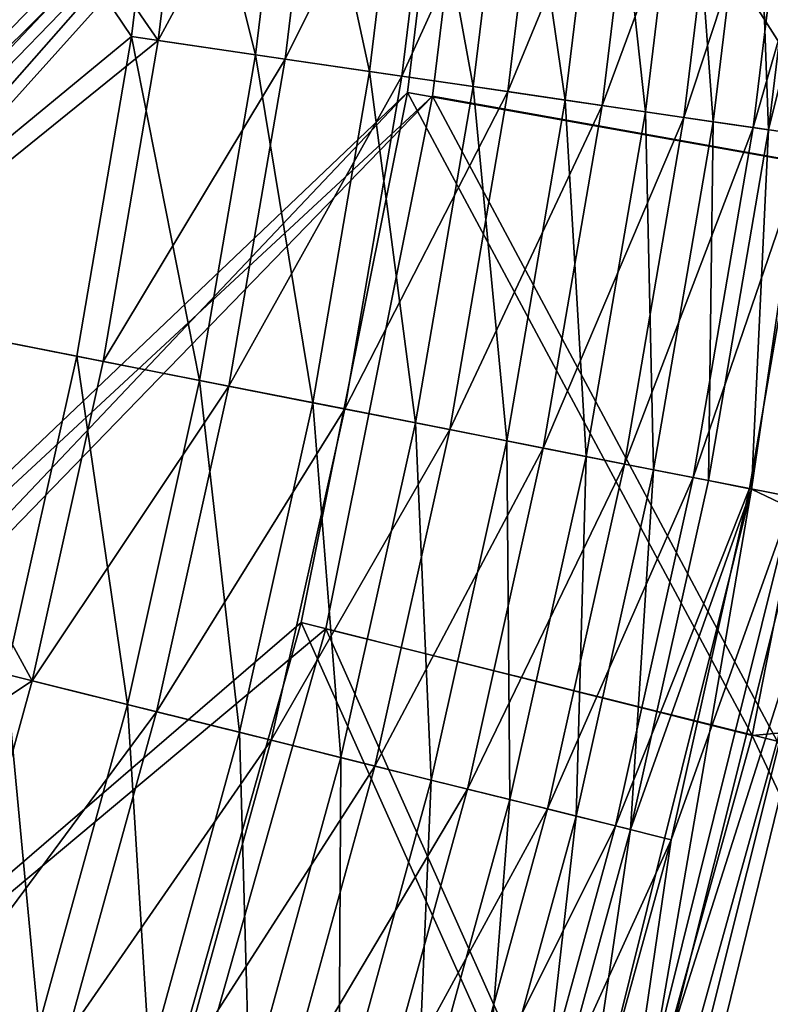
# Model space of a CAD drawing. Header units: metres. Extents: x 0 to 904, y -904 to 0.
# Tile 194 of 246: x 788 to 838, y -484 to -417. Entities that reach past the tile are written whole.
import ezdxf

# ---------------------------------------------------------------- set-up
doc = ezdxf.new("R2010")
doc.units = ezdxf.units.M

msp = doc.modelspace()

# ---------------------------------------------------------------- linework, layer by layer
at = {"layer": 'top0123'}
for points in [[(834.61853, -487.797852, 2032.059692), (845.782166, -442.193207, 2032.059692), (834.618469, -487.797852, 194.059708)], [(845.782166, -442.193207, 2032.059692), (845.782104, -442.193237, 194.059708), (834.618469, -487.797852, 194.059708)], [(834.618469, -487.797852, 194.059708), (845.782104, -442.193237, 194.059708), (838.455444, -488.928162, 194.059708)], [(845.782166, -442.193207, 2032.059692), (834.61853, -487.797852, 2032.059692), (838.455505, -488.928162, 2032.059692)]]:
    msp.add_3dface(points, dxfattribs=at)
at = {"layer": 'top0123413'}
for points in [[(821.526306, -350.769836, 106.817665), (608.480347, -591.158813, 106.480179), (244.305359, -74.93528, 117.346581)], [(819.806702, -350.769836, 109.839348), (244.305359, -76.679497, 120.325508), (609.729675, -592.958801, 109.443001)], [(608.480347, -591.158813, 106.480179), (821.526306, -350.769836, 106.817665), (619.882996, -584.848328, 106.417328)], [(819.806702, -350.769836, 109.839348), (609.729675, -592.958801, 109.443001), (620.769714, -586.848938, 109.382149)], [(821.526306, -350.769836, 106.817665), (819.922607, -386.521484, 106.396187), (619.882996, -584.848328, 106.417328)], [(818.208801, -386.393005, 109.419388), (819.806702, -350.769836, 109.839348), (620.769714, -586.848938, 109.382149)], [(619.882996, -584.848328, 106.417328), (819.922607, -386.521484, 106.396187), (631.289673, -581.079224, 106.323059)], [(818.208801, -386.393005, 109.419388), (620.769714, -586.848938, 109.382149), (631.814636, -583.199524, 109.290871)], [(819.922607, -386.521484, 106.396187), (646.610596, -579.310791, 106.155792), (631.289673, -581.079224, 106.323059)], [(646.647461, -581.487488, 109.128922), (818.208801, -386.393005, 109.419388), (631.814636, -583.199524, 109.290871)], [(819.922607, -386.521484, 106.396187), (815.538086, -422.606201, 106.004929), (646.610596, -579.310791, 106.155792)], [(813.840027, -422.346161, 109.029549), (818.208801, -386.393005, 109.419388), (646.647461, -581.487488, 109.128922)], [(818.208801, -386.393005, 109.419388), (813.840027, -422.346161, 109.029549), (844.558472, -427.818359, 163.059708)], [(815.538086, -422.606201, 106.004929), (819.922607, -386.521484, 106.396187), (846.269775, -428.085388, 160.059708)], [(849.037476, -389.40976, 163.059708), (818.208801, -386.393005, 109.419388), (844.558472, -427.818359, 163.059708)], [(819.922607, -386.521484, 106.396187), (850.764343, -389.543671, 160.059708), (846.269775, -428.085388, 160.059708)], [(815.538086, -422.606201, 106.004929), (661.931274, -581.076904, 105.944893), (646.610596, -579.310791, 106.155792)], [(661.480042, -583.197266, 108.924751), (813.840027, -422.346161, 109.029549), (646.647461, -581.487488, 109.128922)], [(806.660278, -458.147522, 108.676285), (813.840027, -422.346161, 109.029549), (661.480042, -583.197266, 108.924751)], [(815.538086, -422.606201, 106.004929), (808.325867, -458.564453, 105.650124), (661.931274, -581.076904, 105.944893)], [(813.840027, -422.346161, 109.029549), (806.660278, -458.147522, 108.676285), (837.123169, -465.765686, 163.059708)], [(808.325867, -458.564453, 105.650124), (815.538086, -422.606201, 106.004929), (838.808777, -466.164246, 160.059708)], [(844.558472, -427.818359, 163.059708), (813.840027, -422.346161, 109.029549), (837.123169, -465.765686, 163.059708)], [(815.538086, -422.606201, 106.004929), (846.269775, -428.085388, 160.059708), (838.808777, -466.164246, 160.059708)], [(837.123169, -465.765686, 163.059708), (875.356934, -462.273651, 163.059708), (844.558472, -427.818359, 163.059708)], [(796.697876, -493.406921, 108.364059), (806.660278, -458.147522, 108.676285), (661.480042, -583.197266, 108.924751)], [(808.325867, -458.564453, 105.650124), (798.332703, -493.929596, 105.336967), (661.931274, -581.076904, 105.944893)], [(806.660278, -458.147522, 108.676285), (796.697876, -493.406921, 108.364059), (826.776184, -503.024536, 163.059708)], [(798.332703, -493.929596, 105.336967), (808.325867, -458.564453, 105.650124), (828.425903, -503.552216, 160.059708)], [(837.123169, -465.765686, 163.059708), (806.660278, -458.147522, 108.676285), (826.776184, -503.024536, 163.059708)], [(808.325867, -458.564453, 105.650124), (838.808777, -466.164246, 160.059708), (828.425903, -503.552216, 160.059708)], [(860.827881, -516.496765, 163.059708), (875.356934, -462.273651, 163.059708), (837.123169, -465.765686, 163.059708)], [(826.776184, -503.024536, 163.059708), (860.827881, -516.496765, 163.059708), (837.123169, -465.765686, 163.059708)], [(863.681091, -517.423828, 160.059708), (828.425903, -503.552216, 160.059708), (838.808777, -466.164246, 160.059708)]]:
    msp.add_3dface(points, dxfattribs=at)
at = {"layer": 'top0123414'}
for points in [[(795.211487, -418.575562, 2146.195557), (773.34668, -436.580566, 2158.056641), (779.411438, -395.186523, 2158.056641)], [(774.719421, -436.850891, 2160.710449), (797.018494, -418.840027, 2148.575684), (780.804016, -395.32135, 2160.710449)], [(797.836792, -396.970398, 2146.195557), (795.211487, -418.575562, 2146.195557), (779.411438, -395.186523, 2158.056641)], [(780.804016, -395.32135, 2160.710449), (797.018494, -418.840027, 2148.575684), (799.654602, -397.146362, 2148.575684)], [(803.574646, -419.799591, 2139.121094), (795.211487, -418.575562, 2146.195557), (797.836792, -396.970398, 2146.195557)], [(797.018494, -418.840027, 2148.575684), (808.261719, -397.979675, 2141.337891), (799.654602, -397.146362, 2148.575684)], [(806.249756, -397.784882, 2139.121094), (803.574646, -419.799591, 2139.121094), (797.836792, -396.970398, 2146.195557)], [(808.261719, -397.979675, 2141.337891), (797.018494, -418.840027, 2148.575684), (805.574707, -420.092316, 2141.337891)], [(811.288269, -420.928558, 2131.384766), (803.574646, -419.799591, 2139.121094), (806.249756, -397.784882, 2139.121094)], [(816.200256, -398.74826, 2133.423096), (808.261719, -397.979675, 2141.337891), (805.574707, -420.092316, 2141.337891)], [(814.009277, -398.536133, 2131.384766), (811.288269, -420.928558, 2131.384766), (806.249756, -397.784882, 2139.121094)], [(805.574707, -420.092316, 2141.337891), (813.466309, -421.247345, 2133.423096), (816.200256, -398.74826, 2133.423096)], [(818.280579, -421.951965, 2123.07959), (811.288269, -420.928558, 2131.384766), (814.009277, -398.536133, 2131.384766)], [(813.466309, -421.247345, 2133.423096), (823.396545, -399.444977, 2124.92627), (816.200256, -398.74826, 2133.423096)], [(821.043213, -399.217133, 2123.07959), (818.280579, -421.951965, 2123.07959), (814.009277, -398.536133, 2131.384766)], [(823.396545, -399.444977, 2124.92627), (813.466309, -421.247345, 2133.423096), (820.619995, -422.294342, 2124.92627)], [(824.497192, -422.861816, 2114.308105), (818.280579, -421.951965, 2123.07959), (821.043213, -399.217133, 2123.07959)], [(829.794434, -400.064392, 2115.952148), (823.396545, -399.444977, 2124.92627), (820.619995, -422.294342, 2124.92627)], [(827.296814, -399.822571, 2114.308105), (824.497192, -422.861816, 2114.308105), (821.043213, -399.217133, 2123.07959)], [(820.619995, -422.294342, 2124.92627), (826.980042, -423.225189, 2115.952148), (829.794434, -400.064392, 2115.952148)], [(829.901917, -423.652832, 2105.177246), (824.497192, -422.861816, 2114.308105), (827.296814, -399.822571, 2114.308105)], [(826.980042, -423.225189, 2115.952148), (835.35675, -400.602905, 2106.61084), (829.794434, -400.064392, 2115.952148)], [(832.733643, -400.348938, 2105.177246), (829.901917, -423.652832, 2105.177246), (827.296814, -399.822571, 2114.308105)], [(835.35675, -400.602905, 2106.61084), (826.980042, -423.225189, 2115.952148), (832.50946, -424.034485, 2106.61084)], [(834.476868, -424.322449, 2095.796387), (829.901917, -423.652832, 2105.177246), (832.733643, -400.348938, 2105.177246)], [(840.065186, -401.058746, 2097.013428), (835.35675, -400.602905, 2106.61084), (832.50946, -424.034485, 2106.61084)], [(837.335876, -400.794525, 2095.796387), (834.476868, -424.322449, 2095.796387), (832.733643, -400.348938, 2105.177246)], [(838.222046, -424.870575, 2086.272217), (834.476868, -424.322449, 2095.796387), (837.335876, -400.794525, 2095.796387)], [(841.103333, -401.159271, 2086.272217), (838.222046, -424.870575, 2086.272217), (837.335876, -400.794525, 2095.796387)], [(832.50946, -424.034485, 2106.61084), (837.190063, -424.719543, 2097.013428), (840.065186, -401.058746, 2097.013428)], [(840.469482, -450.764801, 2063.059814), (837.065796, -449.128906, 2076.706299), (844.052551, -401.440186, 2076.706299)], [(844.052551, -401.440186, 2076.706299), (837.065796, -449.128906, 2076.706299), (838.222046, -424.870575, 2086.272217)], [(840.065186, -401.058746, 2097.013428), (837.190063, -424.719543, 2097.013428), (843.919556, -401.431915, 2087.269531)], [(837.190063, -424.719543, 2097.013428), (841.021667, -425.280334, 2087.269531), (843.919556, -401.431915, 2087.269531)], [(844.052551, -401.440186, 2076.706299), (838.222046, -424.870575, 2086.272217), (841.103333, -401.159271, 2086.272217)], [(795.211487, -418.575562, 2146.195557), (791.509399, -440.157288, 2146.195557), (773.34668, -436.580566, 2158.056641)], [(797.018494, -418.840027, 2148.575684), (774.719421, -436.850891, 2160.710449), (793.30127, -440.510132, 2148.575684)], [(799.802429, -441.790405, 2139.121094), (791.509399, -440.157288, 2146.195557), (795.211487, -418.575562, 2146.195557)], [(805.574707, -420.092316, 2141.337891), (797.018494, -418.840027, 2148.575684), (793.30127, -440.510132, 2148.575684)], [(803.574646, -419.799591, 2139.121094), (799.802429, -441.790405, 2139.121094), (795.211487, -418.575562, 2146.195557)], [(793.30127, -440.510132, 2148.575684), (801.785706, -442.180939, 2141.337891), (805.574707, -420.092316, 2141.337891)], [(807.451294, -443.296661, 2131.384766), (799.802429, -441.790405, 2139.121094), (803.574646, -419.799591, 2139.121094)], [(801.785706, -442.180939, 2141.337891), (813.466309, -421.247345, 2133.423096), (805.574707, -420.092316, 2141.337891)], [(811.288269, -420.928558, 2131.384766), (807.451294, -443.296661, 2131.384766), (803.574646, -419.799591, 2139.121094)], [(813.466309, -421.247345, 2133.423096), (801.785706, -442.180939, 2141.337891), (809.611084, -443.721985, 2133.423096)], [(814.38501, -444.662079, 2123.07959), (807.451294, -443.296661, 2131.384766), (811.288269, -420.928558, 2131.384766)], [(820.619995, -422.294342, 2124.92627), (813.466309, -421.247345, 2133.423096), (809.611084, -443.721985, 2133.423096)], [(818.280579, -421.951965, 2123.07959), (814.38501, -444.662079, 2123.07959), (811.288269, -420.928558, 2131.384766)], [(820.549438, -445.876038, 2114.308105), (814.38501, -444.662079, 2123.07959), (818.280579, -421.951965, 2123.07959)], [(824.497192, -422.861816, 2114.308105), (820.549438, -445.876038, 2114.308105), (818.280579, -421.951965, 2123.07959)], [(809.611084, -443.721985, 2133.423096), (816.704773, -445.118896, 2124.92627), (820.619995, -422.294342, 2124.92627)], [(816.704773, -445.118896, 2124.92627), (826.980042, -423.225189, 2115.952148), (820.619995, -422.294342, 2124.92627)], [(825.908752, -446.931427, 2105.177246), (820.549438, -445.876038, 2114.308105), (824.497192, -422.861816, 2114.308105)], [(829.901917, -423.652832, 2105.177246), (825.908752, -446.931427, 2105.177246), (824.497192, -422.861816, 2114.308105)], [(826.980042, -423.225189, 2115.952148), (816.704773, -445.118896, 2124.92627), (823.011475, -446.36087, 2115.952148)], [(832.50946, -424.034485, 2106.61084), (826.980042, -423.225189, 2115.952148), (823.011475, -446.36087, 2115.952148)], [(823.011475, -446.36087, 2115.952148), (828.494446, -447.440613, 2106.61084), (832.50946, -424.034485, 2106.61084)], [(830.445374, -447.824799, 2095.796387), (825.908752, -446.931427, 2105.177246), (829.901917, -423.652832, 2105.177246)], [(828.494446, -447.440613, 2106.61084), (837.190063, -424.719543, 2097.013428), (832.50946, -424.034485, 2106.61084)], [(834.476868, -424.322449, 2095.796387), (830.445374, -447.824799, 2095.796387), (829.901917, -423.652832, 2105.177246)], [(828.494446, -447.440613, 2106.61084), (833.135742, -448.354614, 2097.013428), (837.190063, -424.719543, 2097.013428)], [(834.159119, -448.556122, 2086.272217), (830.445374, -447.824799, 2095.796387), (834.476868, -424.322449, 2095.796387)], [(833.135742, -448.354614, 2097.013428), (841.021667, -425.280334, 2087.269531), (837.190063, -424.719543, 2097.013428)], [(838.222046, -424.870575, 2086.272217), (834.159119, -448.556122, 2086.272217), (834.476868, -424.322449, 2095.796387)], [(833.135742, -448.354614, 2097.013428), (836.935181, -449.102814, 2087.269531), (841.021667, -425.280334, 2087.269531)], [(837.065796, -449.128906, 2076.706299), (834.159119, -448.556122, 2086.272217), (838.222046, -424.870575, 2086.272217)], [(836.935181, -449.102814, 2087.269531), (839.908936, -449.688782, 2077.482666), (841.021667, -425.280334, 2087.269531)], [(791.509399, -440.157288, 2146.195557), (786.72644, -461.635529, 2146.195557), (773.34668, -436.580566, 2158.056641)], [(764.48468, -477.981659, 2160.710449), (788.498718, -462.076355, 2148.575684), (774.719421, -436.850891, 2160.710449)], [(774.719421, -436.850891, 2160.710449), (788.498718, -462.076355, 2148.575684), (793.30127, -440.510132, 2148.575684)], [(786.72644, -461.635529, 2146.195557), (791.509399, -440.157288, 2146.195557), (794.928772, -463.675751, 2139.121094)], [(794.928772, -463.675751, 2139.121094), (791.509399, -440.157288, 2146.195557), (799.802429, -441.790405, 2139.121094)], [(788.498718, -462.076355, 2148.575684), (801.785706, -442.180939, 2141.337891), (793.30127, -440.510132, 2148.575684)], [(802.494019, -465.557526, 2131.384766), (794.928772, -463.675751, 2139.121094), (799.802429, -441.790405, 2139.121094)], [(807.451294, -443.296661, 2131.384766), (802.494019, -465.557526, 2131.384766), (799.802429, -441.790405, 2139.121094)], [(801.785706, -442.180939, 2141.337891), (788.498718, -462.076355, 2148.575684), (796.890381, -464.163666, 2141.337891)], [(809.611084, -443.721985, 2133.423096), (801.785706, -442.180939, 2141.337891), (796.890381, -464.163666, 2141.337891)], [(809.351929, -467.263336, 2123.07959), (802.494019, -465.557526, 2131.384766), (807.451294, -443.296661, 2131.384766)], [(814.38501, -444.662079, 2123.07959), (809.351929, -467.263336, 2123.07959), (807.451294, -443.296661, 2131.384766)], [(796.890381, -464.163666, 2141.337891), (804.630188, -466.088867, 2133.423096), (809.611084, -443.721985, 2133.423096)], [(804.630188, -466.088867, 2133.423096), (816.704773, -445.118896, 2124.92627), (809.611084, -443.721985, 2133.423096)], [(815.448975, -468.779907, 2114.308105), (809.351929, -467.263336, 2123.07959), (814.38501, -444.662079, 2123.07959)], [(820.549438, -445.876038, 2114.308105), (815.448975, -468.779907, 2114.308105), (814.38501, -444.662079, 2123.07959)], [(816.704773, -445.118896, 2124.92627), (804.630188, -466.088867, 2133.423096), (811.646301, -467.834045, 2124.92627)], [(823.011475, -446.36087, 2115.952148), (816.704773, -445.118896, 2124.92627), (811.646301, -467.834045, 2124.92627)], [(815.448975, -468.779907, 2114.308105), (820.549438, -445.876038, 2114.308105), (820.749695, -470.098389, 2105.177246)], [(820.749695, -470.098389, 2105.177246), (820.549438, -445.876038, 2114.308105), (825.908752, -446.931427, 2105.177246)], [(811.646301, -467.834045, 2124.92627), (817.884094, -469.38562, 2115.952148), (823.011475, -446.36087, 2115.952148)], [(817.884094, -469.38562, 2115.952148), (828.494446, -447.440613, 2106.61084), (823.011475, -446.36087, 2115.952148)], [(817.884094, -469.38562, 2115.952148), (823.307129, -470.734528, 2106.61084), (828.494446, -447.440613, 2106.61084)], [(825.236694, -471.214478, 2095.796387), (820.749695, -470.098389, 2105.177246), (825.908752, -446.931427, 2105.177246)], [(823.307129, -470.734528, 2106.61084), (833.135742, -448.354614, 2097.013428), (828.494446, -447.440613, 2106.61084)], [(830.445374, -447.824799, 2095.796387), (825.236694, -471.214478, 2095.796387), (825.908752, -446.931427, 2105.177246)], [(828.909851, -472.128143, 2086.272217), (825.236694, -471.214478, 2095.796387), (830.445374, -447.824799, 2095.796387)], [(834.159119, -448.556122, 2086.272217), (828.909851, -472.128143, 2086.272217), (830.445374, -447.824799, 2095.796387)], [(827.897705, -471.876373, 2097.013428), (833.135742, -448.354614, 2097.013428), (823.307129, -470.734528, 2106.61084)], [(836.935181, -449.102814, 2087.269531), (833.135742, -448.354614, 2097.013428), (827.897705, -471.876373, 2097.013428)], [(834.159119, -448.556122, 2086.272217), (837.065796, -449.128906, 2076.706299), (828.909851, -472.128143, 2086.272217)], [(828.642395, -497.981201, 2063.059814), (825.31311, -496.358673, 2076.706299), (837.065796, -449.128906, 2076.706299)], [(837.065796, -449.128906, 2076.706299), (825.31311, -496.358673, 2076.706299), (828.909851, -472.128143, 2086.272217)], [(831.65564, -472.811127, 2087.269531), (836.935181, -449.102814, 2087.269531), (827.897705, -471.876373, 2097.013428)], [(840.469482, -450.764801, 2063.059814), (828.642395, -497.981201, 2063.059814), (837.065796, -449.128906, 2076.706299)], [(839.908936, -449.688782, 2077.482666), (836.935181, -449.102814, 2087.269531), (831.65564, -472.811127, 2087.269531)], [(828.087158, -497.196564, 2077.482666), (839.908936, -449.688782, 2077.482666), (831.65564, -472.811127, 2087.269531)], [(842.727234, -451.213898, 2066.059814), (839.908936, -449.688782, 2077.482666), (828.087158, -497.196564, 2077.482666)], [(842.50769, -502.187195, 2063.059814), (828.642395, -497.981201, 2063.059814), (840.469482, -450.764801, 2063.059814)], [(830.845276, -498.649445, 2066.059814), (842.727234, -451.213898, 2066.059814), (828.087158, -497.196564, 2077.482666)], [(842.727234, -451.213898, 2066.059814), (830.845276, -498.649445, 2066.059814), (842.50769, -502.187195, 2066.059814)], [(788.498718, -462.076355, 2148.575684), (764.48468, -477.981659, 2160.710449), (782.614502, -483.45752, 2148.575684)], [(780.866211, -482.929474, 2146.195557), (786.72644, -461.635529, 2146.195557), (788.957458, -485.373352, 2139.121094)], [(796.890381, -464.163666, 2141.337891), (788.498718, -462.076355, 2148.575684), (782.614502, -483.45752, 2148.575684)], [(786.72644, -461.635529, 2146.195557), (794.928772, -463.675751, 2139.121094), (788.957458, -485.373352, 2139.121094)], [(788.957458, -485.373352, 2139.121094), (794.928772, -463.675751, 2139.121094), (796.420288, -487.62738, 2131.384766)], [(794.928772, -463.675751, 2139.121094), (802.494019, -465.557526, 2131.384766), (796.420288, -487.62738, 2131.384766)], [(782.614502, -483.45752, 2148.575684), (790.892456, -485.957794, 2141.337891), (796.890381, -464.163666, 2141.337891)], [(790.892456, -485.957794, 2141.337891), (804.630188, -466.088867, 2133.423096), (796.890381, -464.163666, 2141.337891)], [(804.630188, -466.088867, 2133.423096), (790.892456, -485.957794, 2141.337891), (798.527527, -488.263855, 2133.423096)], [(796.420288, -487.62738, 2131.384766), (802.494019, -465.557526, 2131.384766), (803.185303, -489.670685, 2123.07959)], [(811.646301, -467.834045, 2124.92627), (804.630188, -466.088867, 2133.423096), (798.527527, -488.263855, 2133.423096)], [(802.494019, -465.557526, 2131.384766), (809.351929, -467.263336, 2123.07959), (803.185303, -489.670685, 2123.07959)], [(803.185303, -489.670685, 2123.07959), (809.351929, -467.263336, 2123.07959), (809.199768, -491.487274, 2114.308105)], [(809.351929, -467.263336, 2123.07959), (815.448975, -468.779907, 2114.308105), (809.199768, -491.487274, 2114.308105)], [(798.527527, -488.263855, 2133.423096), (805.448608, -490.354279, 2124.92627), (811.646301, -467.834045, 2124.92627)], [(805.448608, -490.354279, 2124.92627), (817.884094, -469.38562, 2115.952148), (811.646301, -467.834045, 2124.92627)], [(805.448608, -490.354279, 2124.92627), (811.601868, -492.212799, 2115.952148), (817.884094, -469.38562, 2115.952148)], [(809.199768, -491.487274, 2114.308105), (815.448975, -468.779907, 2114.308105), (814.428711, -493.06662, 2105.177246)], [(811.601868, -492.212799, 2115.952148), (823.307129, -470.734528, 2106.61084), (817.884094, -469.38562, 2115.952148)], [(815.448975, -468.779907, 2114.308105), (820.749695, -470.098389, 2105.177246), (814.428711, -493.06662, 2105.177246)], [(816.951538, -493.828583, 2106.61084), (823.307129, -470.734528, 2106.61084), (811.601868, -492.212799, 2115.952148)], [(814.428711, -493.06662, 2105.177246), (820.749695, -470.098389, 2105.177246), (818.85498, -494.403503, 2095.796387)], [(827.897705, -471.876373, 2097.013428), (823.307129, -470.734528, 2106.61084), (816.951538, -493.828583, 2106.61084)], [(820.749695, -470.098389, 2105.177246), (825.236694, -471.214478, 2095.796387), (818.85498, -494.403503, 2095.796387)], [(818.85498, -494.403503, 2095.796387), (825.236694, -471.214478, 2095.796387), (822.478394, -495.497894, 2086.272217)], [(825.236694, -471.214478, 2095.796387), (828.909851, -472.128143, 2086.272217), (822.478394, -495.497894, 2086.272217)], [(821.479919, -495.19632, 2097.013428), (827.897705, -471.876373, 2097.013428), (816.951538, -493.828583, 2106.61084)], [(831.65564, -472.811127, 2087.269531), (827.897705, -471.876373, 2097.013428), (821.479919, -495.19632, 2097.013428)], [(828.909851, -472.128143, 2086.272217), (825.31311, -496.358673, 2076.706299), (822.478394, -495.497894, 2086.272217)], [(825.186951, -496.315979, 2087.269531), (831.65564, -472.811127, 2087.269531), (821.479919, -495.19632, 2097.013428)], [(828.087158, -497.196564, 2077.482666), (831.65564, -472.811127, 2087.269531), (825.186951, -496.315979, 2087.269531)], [(788.957458, -485.373352, 2139.121094), (781.900513, -506.800995, 2139.121094), (780.866211, -482.929474, 2146.195557)], [(782.614502, -483.45752, 2148.575684), (775.6604, -504.572693, 2148.575684), (790.892456, -485.957794, 2141.337891)]]:
    msp.add_3dface(points, dxfattribs=at)

doc.saveas('drawing.dxf')
